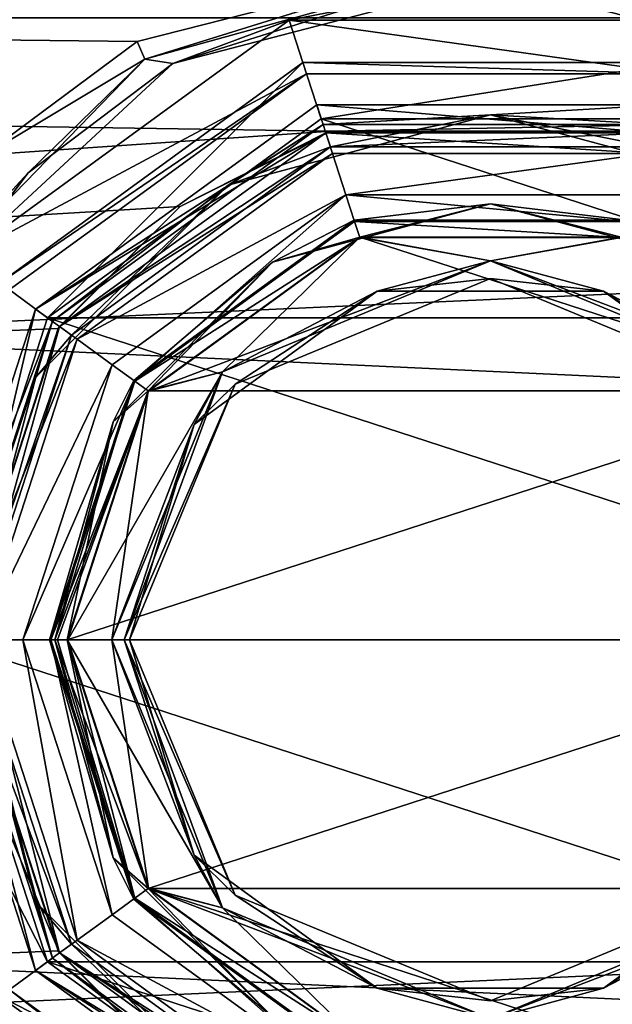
# Model space of a CAD drawing. Header units: metres. Extents: x -150 to 150, y -127 to 84.
# Tile 21 of 35: x -8 to 2, y -6 to 10. Entities that reach past the tile are written whole.
import ezdxf

# ---------------------------------------------------------------- set-up
doc = ezdxf.new("R2010")
doc.units = ezdxf.units.M
doc.layers.add('solid_26009713_SW0001', color=7, linetype='CONTINUOUS')

msp = doc.modelspace()

# ---------------------------------------------------------------- linework, layer by layer
at = {"layer": 'solid_26009713_SW0001'}
for points in [[(0.001222, 11.62192, -19.847694), (-5.967834, 10.101137, -20.663181), (-127.5, 11.5, -19.918585)], [(127.5, 11.5, 19.918585), (-127.5, 11.5, 19.918585), (-127.5, 0, 23)], [(127.5, 0, 23), (127.5, 11.5, 19.918585), (-127.5, 0, 23)], [(-5.967834, 10.101137, -20.663181), (-8.603068, 8.150283, -21.507507), (-127.5, 11.5, -19.918585)], [(-5.838218, 9.805691, -20.889761), (-5.967834, 10.101137, -20.663181), (0.001222, 11.62192, -19.847694)], [(0.006575, 11.426392, -19.997471), (-5.838218, 9.805691, -20.889761), (0.001222, 11.62192, -19.847694)], [(5.969501, 10.100268, -20.663605), (0.001222, 11.62192, -19.847694), (127.5, 11.5, -19.918585)], [(0.006575, 11.426392, -19.997471), (0.001222, 11.62192, -19.847694), (5.969501, 10.100268, -20.663605)], [(0.006575, 11.426392, -19.997471), (-5.368806, 9.730375, -21.512003), (-5.838218, 9.805691, -20.889761)], [(0.006575, 11.426392, -19.997471), (-0.018075, 11.127525, -20.693243), (-5.368806, 9.730375, -21.512003)], [(0.006575, 11.426392, -19.997471), (5.336184, 9.748498, -21.502237), (-0.018075, 11.127525, -20.693243)], [(5.849152, 9.799133, -20.893034), (0.006575, 11.426392, -19.997471), (5.969501, 10.100268, -20.663605)], [(5.849152, 9.799133, -20.893034), (5.336184, 9.748498, -21.502237), (0.006575, 11.426392, -19.997471)], [(-5.368806, 9.730375, -21.512003), (-0.018075, 11.127525, -20.693243), (-3.399199, 10.461618, -28)], [(-0.018075, 11.127525, -20.693243), (3.399199, 10.461618, -28), (-3.399199, 10.461618, -28)], [(-0.018075, 11.127525, -20.693243), (5.336184, 9.748498, -21.502237), (3.399199, 10.461618, -28)], [(-2.694298, 8.587243, -19.164009), (-128, 10.500185, -18.18642), (-128, 0, -21.000004)], [(-2.694298, 8.587243, -19.164009), (97.199997, 10.499961, -18.186556), (-128, 10.500185, -18.18642)], [(97.199997, 0, 21), (-128, 0, 21.000004), (-128, 10.500185, 18.18642)], [(97.199997, 10.499961, 18.186556), (97.199997, 0, 21), (-128, 10.500185, 18.18642)], [(-2.694298, 8.587243, -19.164009), (2.693947, 8.587354, -19.16396), (97.199997, 10.499961, -18.186556)], [(-3.105609, 9.55812, -28), (-8.899194, 6.465622, -28), (-3.399199, 10.461618, -28)], [(-5.368806, 9.730375, -21.512003), (-3.399199, 10.461618, -28), (-8.899194, 6.465622, -28)], [(3.105609, 9.55812, -28), (-3.399199, 10.461618, -28), (3.399199, 10.461618, -28)], [(3.105609, 9.55812, -28), (-3.105609, 9.55812, -28), (-3.399199, 10.461618, -28)], [(-5.838218, 9.805691, -20.889761), (-8.603068, 8.150283, -21.507507), (-5.967834, 10.101137, -20.663181)], [(-5.838218, 9.805691, -20.889761), (-9.885674, 5.644627, -22.506874), (-8.603068, 8.150283, -21.507507)], [(-5.838218, 9.805691, -20.889761), (-7.812245, 7.88239, -22.39164), (-9.885674, 5.644627, -22.506874)], [(-7.812245, 7.88239, -22.39164), (-5.368806, 9.730375, -21.512003), (-8.899194, 6.465622, -28)], [(-3.167424, 9.748329, -39), (-7.483418, 5.437004, -40), (-8.292424, 6.024799, -39)], [(-8.292424, 6.024799, -39), (-8.292423, 6.0248, -28.200001), (-3.167424, 9.748329, -28.200001)], [(-3.167424, 9.748329, -39), (-8.292424, 6.024799, -39), (-3.167424, 9.748329, -28.200001)], [(-8.292423, 6.0248, -28.200001), (-3.105609, 9.55812, -28), (-3.167424, 9.748329, -28.200001)], [(-5.838218, 9.805691, -20.889761), (-5.368806, 9.730375, -21.512003), (-7.812245, 7.88239, -22.39164)], [(-3.167424, 9.748329, -39), (-2.858385, 8.797281, -40), (-7.483418, 5.437004, -40)], [(-3.167424, 9.748329, -28.200001), (-3.105609, 9.55812, -28), (3.105609, 9.55812, -28)], [(-3.167424, 9.748329, -28.200001), (3.105609, 9.55812, -28), (3.167424, 9.748329, -28.200001)], [(3.167424, 9.748329, -39), (-2.858385, 8.797281, -40), (-3.167424, 9.748329, -39)], [(-3.167424, 9.748329, -39), (-3.167424, 9.748329, -28.200001), (3.167424, 9.748329, -28.200001)], [(3.167424, 9.748329, -39), (-3.167424, 9.748329, -39), (3.167424, 9.748329, -28.200001)], [(3.167424, 9.748329, -39), (2.858385, 8.797281, -40), (-2.858385, 8.797281, -40)], [(-3.105609, 9.55812, -28), (-8.130606, 5.907261, -28), (-8.899194, 6.465622, -28)], [(-8.292423, 6.0248, -28.200001), (-8.130606, 5.907261, -28), (-3.105609, 9.55812, -28)], [(-7.685653, 5.583969, -28), (-2.935684, 9.035028, -28), (-7.685611, 5.584029, -27)], [(-2.827644, 8.702122, -28), (-2.935684, 9.035028, -28), (-7.685653, 5.583969, -28)], [(-7.685611, 5.584029, -27), (-2.935621, 9.03505, -27), (-2.781138, 8.559509, -27)], [(-2.935684, 9.035028, -28), (-2.935621, 9.03505, -27), (-7.685611, 5.584029, -27)], [(-2.935684, 9.035028, -28), (2.935684, 9.035028, -28), (-2.935621, 9.03505, -27)], [(-2.827644, 8.702122, -28), (2.935684, 9.035028, -28), (-2.935684, 9.035028, -28)], [(-2.935621, 9.03505, -27), (2.781138, 8.559509, -27), (-2.781138, 8.559509, -27)], [(-2.935621, 9.03505, -27), (2.935621, 9.03505, -27), (2.781138, 8.559509, -27)], [(2.935684, 9.035028, -28), (2.935621, 9.03505, -27), (-2.935621, 9.03505, -27)], [(-2.827644, 8.702122, -28), (2.827718, 8.702098, -28), (2.935684, 9.035028, -28)], [(0, 8.867157, -27.882843), (-2.827644, 8.702122, -28), (-4.433578, 7.679183, -27.882843)], [(0, 8.867157, -27.882843), (-4.433578, 7.679183, -27.882843), (-2.703899, 8.321745, -27.6)], [(0, 8.867157, -27.882843), (2.827718, 8.702098, -28), (-2.827644, 8.702122, -28)], [(0, 8.867157, -27.882843), (-2.703899, 8.321745, -27.6), (2.703898, 8.321745, -27.6)], [(4.433578, 7.679183, -27.882843), (2.827718, 8.702098, -28), (0, 8.867157, -27.882843)], [(4.433578, 7.679183, -27.882843), (0, 8.867157, -27.882843), (2.703898, 8.321745, -27.6)], [(-7.402757, 5.377886, -28), (-2.827644, 8.702122, -28), (-7.685653, 5.583969, -28)], [(-7.483418, 5.437004, -40), (-2.858385, 8.797281, -40), (7.483418, 5.437004, -40)], [(-4.433578, 7.679183, -27.882843), (-2.827644, 8.702122, -28), (-7.402757, 5.377886, -28)], [(-2.858385, 8.797281, -40), (2.858385, 8.797281, -40), (7.483418, 5.437004, -40)], [(-5.240911, 7.316609, -19.684187), (-2.694298, 8.587243, -19.164009), (-128, 0, -21.000004)], [(-7.685611, 5.584029, -27), (-2.781138, 8.559509, -27), (-7.281163, 5.290055, -27)], [(-7.281153, 5.290067, -26.555662), (-7.281163, 5.290055, -27), (-2.781138, 8.559509, -27)], [(-2.781153, 8.559508, -26.555662), (-7.281153, 5.290067, -26.555662), (-2.781138, 8.559509, -27)], [(-2.781153, 8.559508, -21.711325), (-5.240911, 7.316609, -19.684187), (-7.281153, 5.290067, -21.711325)], [(-2.703936, 8.321733, -26.700001), (-7.281153, 5.290067, -26.555662), (-2.781153, 8.559508, -26.555662)], [(-2.781153, 8.559508, -21.711325), (-7.281153, 5.290067, -21.711325), (-2.668059, 8.211392, -21.5)], [(-2.781153, 8.559508, -21.711325), (-2.694298, 8.587243, -19.164009), (-5.240911, 7.316609, -19.684187)], [(2.781153, 8.559508, -21.711325), (-2.694298, 8.587243, -19.164009), (-2.781153, 8.559508, -21.711325)], [(-2.781153, 8.559508, -26.555662), (-2.781138, 8.559509, -27), (2.781138, 8.559509, -27)], [(2.781153, 8.559508, -26.555662), (-2.781153, 8.559508, -26.555662), (2.781138, 8.559509, -27)], [(-2.703936, 8.321733, -26.700001), (-2.781153, 8.559508, -26.555662), (2.781153, 8.559508, -26.555662)], [(-2.781153, 8.559508, -21.711325), (-2.668059, 8.211392, -21.5), (2.668059, 8.211392, -21.5)], [(2.781153, 8.559508, -21.711325), (-2.781153, 8.559508, -21.711325), (2.668059, 8.211392, -21.5)], [(-2.703936, 8.321733, -26.700001), (2.781153, 8.559508, -26.555662), (2.703936, 8.321733, -26.700001)], [(2.781153, 8.559508, -21.711325), (2.693947, 8.587354, -19.16396), (-2.694298, 8.587243, -19.164009)], [(-7.07894, 5.143064, -26.700001), (-7.281153, 5.290067, -26.555662), (-2.703936, 8.321733, -26.700001)], [(-7.07894, 5.143064, -26.700001), (-2.703936, 8.321733, -26.700001), (-7.078898, 5.143121, -27.6)], [(-2.703936, 8.321733, -26.700001), (-2.703899, 8.321745, -27.6), (-7.078898, 5.143121, -27.6)], [(-4.433578, 7.679183, -27.882843), (-7.078898, 5.143121, -27.6), (-2.703899, 8.321745, -27.6)], [(-2.703936, 8.321733, -26.700001), (2.703936, 8.321733, -26.700001), (-2.703899, 8.321745, -27.6)], [(2.703936, 8.321733, -26.700001), (2.703898, 8.321745, -27.6), (-2.703899, 8.321745, -27.6)], [(-7.281153, 5.290067, -21.711325), (-6.985078, 5.074856, -21.5), (-2.668059, 8.211392, -21.5)], [(-2.441292, 7.513323, -21.5), (-2.668059, 8.211392, -21.5), (-6.985078, 5.074856, -21.5)], [(-2.441292, 7.513323, -21.5), (2.668059, 8.211392, -21.5), (-2.668059, 8.211392, -21.5)], [(-2.441292, 7.513323, -21.5), (2.441292, 7.513323, -21.5), (2.668059, 8.211392, -21.5)], [(-9.885674, 5.644627, -22.506874), (-7.812245, 7.88239, -22.39164), (-9.652082, 5.44735, -23.236107)], [(-9.652082, 5.44735, -23.236107), (-7.812245, 7.88239, -22.39164), (-8.899194, 6.465622, -28)], [(-4.433578, 7.679183, -27.882843), (-7.402757, 5.377886, -28), (-7.679183, 4.433578, -27.882843)], [(-4.433578, 7.679183, -27.882843), (-7.679183, 4.433578, -27.882843), (-7.078898, 5.143121, -27.6)], [(-6.391299, 4.643411, -21.5), (-2.441292, 7.513323, -21.5), (-6.985078, 5.074856, -21.5)], [(-2.441283, 7.513331, -20), (-2.441292, 7.513323, -21.5), (-6.391299, 4.643411, -21.5)], [(-6.391287, 4.64343, -20), (-2.441283, 7.513331, -20), (-6.391299, 4.643411, -21.5)], [(-6.007676, 4.364822, -18.697393), (-2.441283, 7.513331, -20), (-6.391287, 4.64343, -20)], [(-6.007676, 4.364822, -18.697393), (-2.29473, 7.06244, -18.697393), (-2.441283, 7.513331, -20)], [(2.441283, 7.513331, -20), (2.441292, 7.513323, -21.5), (-2.441292, 7.513323, -21.5)], [(-2.441283, 7.513331, -20), (2.441283, 7.513331, -20), (-2.441292, 7.513323, -21.5)], [(2.294731, 7.06244, -18.697393), (2.441283, 7.513331, -20), (-2.441283, 7.513331, -20)], [(-2.29473, 7.06244, -18.697393), (2.294731, 7.06244, -18.697393), (-2.441283, 7.513331, -20)], [(-7.306175, 5.255432, -20.331758), (-5.240911, 7.316609, -19.684187), (-128, 0, -21.000004)], [(-7.281153, 5.290067, -21.711325), (-5.240911, 7.316609, -19.684187), (-7.306175, 5.255432, -20.331758)], [(0, 7.362132, -16.212132), (-2.209465, 6.800056, -16.299999), (-3.681066, 6.375793, -16.212132)], [(0, 7.362132, -15.587868), (-2.302178, 7.085371, -15.8), (-3.681066, 6.375793, -15.587868)], [(0, 7.362132, -16.212132), (-3.681066, 6.375793, -16.212132), (-2.302178, 7.085371, -16)], [(0, 7.362132, -15.587868), (-3.681066, 6.375793, -15.587868), (-2.209457, 6.800059, -15.5)], [(0, 7.362132, -15.587868), (2.302178, 7.085371, -15.8), (-2.302178, 7.085371, -15.8)], [(0, 7.362132, -16.212132), (-2.302178, 7.085371, -16), (2.302178, 7.085371, -16)], [(0, 7.362132, -16.212132), (2.209406, 6.800076, -16.299999), (-2.209465, 6.800056, -16.299999)], [(0, 7.362132, -15.587868), (-2.209457, 6.800059, -15.5), (2.209409, 6.800075, -15.5)], [(3.681066, 6.375793, -16.212132), (2.209406, 6.800076, -16.299999), (0, 7.362132, -16.212132)], [(3.681066, 6.375793, -15.587868), (2.302178, 7.085371, -15.8), (0, 7.362132, -15.587868)], [(3.681066, 6.375793, -16.212132), (0, 7.362132, -16.212132), (2.302178, 7.085371, -16)], [(3.681066, 6.375793, -15.587868), (0, 7.362132, -15.587868), (2.209409, 6.800075, -15.5)], [(-6.027176, 4.379001, -16), (-6.027176, 4.379001, -15.8), (-2.302178, 7.085371, -15.8)], [(-3.681066, 6.375793, -15.587868), (-2.302178, 7.085371, -15.8), (-6.027176, 4.379001, -15.8)], [(-2.302178, 7.085371, -16), (-6.027176, 4.379001, -16), (-2.302178, 7.085371, -15.8)], [(-3.681066, 6.375793, -16.212132), (-6.027176, 4.379001, -16), (-2.302178, 7.085371, -16)], [(-2.207809, 6.794267, -18.5), (-2.29473, 7.06244, -18.697393), (-6.007676, 4.364822, -18.697393)], [(-2.302178, 7.085371, -16), (-2.302178, 7.085371, -15.8), (2.302178, 7.085371, -15.8)], [(2.302178, 7.085371, -16), (-2.302178, 7.085371, -16), (2.302178, 7.085371, -15.8)], [(2.207792, 6.794272, -18.5), (2.294731, 7.06244, -18.697393), (-2.29473, 7.06244, -18.697393)], [(2.207792, 6.794272, -18.5), (-2.29473, 7.06244, -18.697393), (-2.207809, 6.794267, -18.5)], [(-2.207809, 6.794267, -18.5), (-6.007676, 4.364822, -18.697393), (-5.780152, 4.198371, -18.5)], [(-4.52567, 4.525296, -16.299999), (-5.784618, 4.202463, -16.299999), (-2.209465, 6.800056, -16.299999)], [(-3.681066, 6.375793, -16.212132), (-2.209465, 6.800056, -16.299999), (-5.784618, 4.202463, -16.299999)], [(5.784581, 4.202514, -15.5), (-2.209457, 6.800059, -15.5), (-5.784611, 4.202472, -15.5)], [(-3.681066, 6.375793, -15.587868), (-5.784611, 4.202472, -15.5), (-2.209457, 6.800059, -15.5)], [(0.000018, 6.399998, -18.5), (-2.207809, 6.794267, -18.5), (-5.780152, 4.198371, -18.5)], [(0.000026, 6.399998, -16.299999), (-4.52567, 4.525296, -16.299999), (-2.209465, 6.800056, -16.299999)], [(0.000026, 6.399998, -16.299999), (-2.209465, 6.800056, -16.299999), (2.209406, 6.800076, -16.299999)], [(5.784581, 4.202514, -15.5), (2.209409, 6.800075, -15.5), (-2.209457, 6.800059, -15.5)], [(0.000018, 6.399998, -18.5), (2.207792, 6.794272, -18.5), (-2.207809, 6.794267, -18.5)], [(0.000018, 6.399998, -18.5), (4.525704, 4.525261, -18.5), (2.207792, 6.794272, -18.5)], [(0.000026, 6.399998, -16.299999), (2.209406, 6.800076, -16.299999), (5.784582, 4.202513, -16.299999)], [(-3.681066, 6.375793, -16.212132), (-5.784618, 4.202463, -16.299999), (-6.375793, 3.681066, -16.212132)], [(-3.681066, 6.375793, -15.587868), (-6.027176, 4.379001, -15.8), (-6.375793, 3.681066, -15.587868)], [(-3.681066, 6.375793, -16.212132), (-6.375793, 3.681066, -16.212132), (-6.027176, 4.379001, -16)], [(-3.681066, 6.375793, -15.587868), (-6.375793, 3.681066, -15.587868), (-5.784611, 4.202472, -15.5)], [(-4.525679, 4.525286, -18.5), (0.000018, 6.399998, -18.5), (-5.780152, 4.198371, -18.5)], [(-1.912156, 5.885012, -18.412132), (0.000018, 6.399998, -18.5), (-4.525679, 4.525286, -18.5)], [(-1.912156, 5.885012, -16.387869), (-4.52567, 4.525296, -16.299999), (0.000026, 6.399998, -16.299999)], [(1.912156, 5.885012, -18.412132), (0.000018, 6.399998, -18.5), (-1.912156, 5.885012, -18.412132)], [(1.912156, 5.885012, -16.387869), (-1.912156, 5.885012, -16.387869), (0.000026, 6.399998, -16.299999)], [(1.912156, 5.885012, -18.412132), (4.525704, 4.525261, -18.5), (0.000018, 6.399998, -18.5)], [(4.525705, 4.52526, -16.299999), (0.000026, 6.399998, -16.299999), (5.784582, 4.202513, -16.299999)], [(1.912156, 5.885012, -16.387869), (0.000026, 6.399998, -16.299999), (4.525705, 4.52526, -16.299999)], [(-8.292424, 6.024799, -39), (-7.483418, 5.437004, -40), (-9.25, 0, -40)], [(0, 6.1, -16.6), (0, 6.1, -18.200001), (-4.313351, 4.313351, -18.200001)], [(-1.912156, 5.885012, -18.412132), (-4.313351, 4.313351, -18.200001), (0, 6.1, -18.200001)], [(-4.313351, 4.313351, -16.6), (0, 6.1, -16.6), (-4.313351, 4.313351, -18.200001)], [(-1.912156, 5.885012, -16.387869), (0, 6.1, -16.6), (-4.313351, 4.313351, -16.6)], [(1.912156, 5.885012, -18.412132), (-1.912156, 5.885012, -18.412132), (0, 6.1, -18.200001)], [(1.912156, 5.885012, -16.387869), (0, 6.1, -16.6), (-1.912156, 5.885012, -16.387869)], [(4.313351, 4.313352, -16.6), (4.313351, 4.313352, -18.200001), (0, 6.1, -18.200001)], [(1.912156, 5.885012, -18.412132), (0, 6.1, -18.200001), (4.313351, 4.313352, -18.200001)], [(0, 6.1, -16.6), (4.313351, 4.313352, -16.6), (0, 6.1, -18.200001)], [(1.912156, 5.885012, -16.387869), (4.313351, 4.313352, -16.6), (0, 6.1, -16.6)], [(-1.912156, 5.885012, -18.412132), (-4.525679, 4.525286, -18.5), (-5.00609, 3.637138, -18.412132)], [(-1.912156, 5.885012, -18.412132), (-5.00609, 3.637138, -18.412132), (-4.313351, 4.313351, -18.200001)], [(-1.912156, 5.885012, -16.387869), (-4.313351, 4.313351, -16.6), (-5.00609, 3.637138, -16.387869)], [(-1.912156, 5.885012, -16.387869), (-5.00609, 3.637138, -16.387869), (-4.52567, 4.525296, -16.299999)], [(5.00609, 3.637138, -18.412132), (4.525704, 4.525261, -18.5), (1.912156, 5.885012, -18.412132)], [(5.00609, 3.637138, -18.412132), (1.912156, 5.885012, -18.412132), (4.313351, 4.313352, -18.200001)], [(5.00609, 3.637138, -16.387869), (4.313351, 4.313352, -16.6), (1.912156, 5.885012, -16.387869)], [(5.00609, 3.637138, -16.387869), (1.912156, 5.885012, -16.387869), (4.525705, 4.52526, -16.299999)], [(-9.5, 0, -27), (-7.685611, 5.584029, -27), (-9, 0, -27)], [(-7.685653, 5.583969, -28), (-7.685611, 5.584029, -27), (-9.5, 0, -27)], [(-7.685653, 5.583969, -28), (-9.5, 0, -27), (-9.5, 0, -28)], [(-7.402757, 5.377886, -28), (-7.685653, 5.583969, -28), (-9.5, 0, -28)], [(-7.685611, 5.584029, -27), (-7.281163, 5.290055, -27), (-9, 0, -27)], [(-7.402757, 5.377886, -28), (-9.5, 0, -28), (-9.15, 0, -28)], [(-7.483418, 5.437004, -40), (9.25, 0, -40), (-9.25, 0, -40)], [(-7.679183, 4.433578, -27.882843), (-7.402757, 5.377886, -28), (-9.15, 0, -28)], [(-7.483418, 5.437004, -40), (7.483418, 5.437004, -40), (9.25, 0, -40)], [(-9, 0, -21), (-7.306175, 5.255432, -20.331758), (-128, 0, -21.000004)], [(-7.281153, 5.290067, -21.711325), (-7.306175, 5.255432, -20.331758), (-9, 0, -21)], [(-7.281153, 5.290067, -21.711325), (-9, 0, -21), (-9, 0, -21.711325)], [(-7.281153, 5.290067, -26.555662), (-9, 0, -26.555662), (-7.281163, 5.290055, -27)], [(-8.75, 0, -26.700001), (-9, 0, -26.555662), (-7.281153, 5.290067, -26.555662)], [(-7.281153, 5.290067, -21.711325), (-9, 0, -21.711325), (-6.985078, 5.074856, -21.5)], [(-7.281163, 5.290055, -27), (-9, 0, -26.555662), (-9, 0, -27)], [(-8.75, 0, -26.700001), (-7.281153, 5.290067, -26.555662), (-7.07894, 5.143064, -26.700001)], [(-9, 0, -21.711325), (-8.633975, 0, -21.5), (-6.985078, 5.074856, -21.5)], [(-8.867157, 0, -27.882843), (-8.75, 0, -27.6), (-7.078898, 5.143121, -27.6)], [(-7.679183, 4.433578, -27.882843), (-8.867157, 0, -27.882843), (-7.078898, 5.143121, -27.6)], [(-7.07894, 5.143064, -26.700001), (-7.078898, 5.143121, -27.6), (-8.75, 0, -27.6)], [(-8.75, 0, -26.700001), (-7.07894, 5.143064, -26.700001), (-8.75, 0, -27.6)], [(-6.391299, 4.643411, -21.5), (-6.985078, 5.074856, -21.5), (-8.633975, 0, -21.5)], [(-6.391299, 4.643411, -21.5), (-8.633975, 0, -21.5), (-7.9, 0, -21.5)], [(-6.391287, 4.64343, -20), (-6.391299, 4.643411, -21.5), (-7.9, 0, -21.5)], [(-7.9, 0, -20), (-6.391287, 4.64343, -20), (-7.9, 0, -21.5)], [(-6.007676, 4.364822, -18.697393), (-6.391287, 4.64343, -20), (-7.9, 0, -20)], [(-4.525679, 4.525286, -18.5), (-5.780152, 4.198371, -18.5), (-7.143982, 0, -18.5)], [(-4.525679, 4.525286, -18.5), (-7.143982, 0, -18.5), (-6.4, 0, -18.5)], [(-4.52567, 4.525296, -16.299999), (-6.4, 0, -16.299999), (-5.784618, 4.202463, -16.299999)], [(-6.187868, 0, -16.387869), (-6.4, 0, -16.299999), (-4.52567, 4.525296, -16.299999)], [(-5.00609, 3.637138, -18.412132), (-4.525679, 4.525286, -18.5), (-6.4, 0, -18.5)], [(-5.00609, 3.637138, -16.387869), (-6.187868, 0, -16.387869), (-4.52567, 4.525296, -16.299999)], [(-7.679183, 4.433578, -27.882843), (-9.15, 0, -28), (-8.867157, 0, -27.882843)], [(-7.42589, 0, -18.697393), (-6.007676, 4.364822, -18.697393), (-7.9, 0, -20)], [(-7.45, 0, -16), (-7.45, 0, -15.8), (-6.027176, 4.379001, -15.8)], [(-6.375793, 3.681066, -15.587868), (-6.027176, 4.379001, -15.8), (-7.45, 0, -15.8)], [(-6.027176, 4.379001, -16), (-7.45, 0, -16), (-6.027176, 4.379001, -15.8)], [(-7.362132, 0, -16.212132), (-7.45, 0, -16), (-6.027176, 4.379001, -16)], [(-5.780152, 4.198371, -18.5), (-6.007676, 4.364822, -18.697393), (-7.42589, 0, -18.697393)], [(-6.375793, 3.681066, -16.212132), (-7.362132, 0, -16.212132), (-6.027176, 4.379001, -16)], [(-7.316055, 0, -18.554255), (-5.780152, 4.198371, -18.5), (-7.42589, 0, -18.697393)], [(-7.362132, 0, -15.587868), (-7.15, 0, -15.5), (-5.784611, 4.202472, -15.5)], [(-6.375793, 3.681066, -15.587868), (-7.362132, 0, -15.587868), (-5.784611, 4.202472, -15.5)], [(-7.316055, 0, -18.554255), (-7.143982, 0, -18.5), (-5.780152, 4.198371, -18.5)], [(5.784581, 4.202514, -15.5), (-5.784611, 4.202472, -15.5), (-7.15, 0, -15.5)], [(7.15, 0, -15.5), (5.784581, 4.202514, -15.5), (-7.15, 0, -15.5)], [(-6.4, 0, -16.299999), (-7.15, 0, -16.299999), (-5.784618, 4.202463, -16.299999)], [(-6.375793, 3.681066, -16.212132), (-5.784618, 4.202463, -16.299999), (-7.15, 0, -16.299999)], [(-6.187868, 0, -18.412132), (-6.1, 0, -18.200001), (-4.313351, 4.313351, -18.200001)], [(-5.00609, 3.637138, -18.412132), (-6.187868, 0, -18.412132), (-4.313351, 4.313351, -18.200001)], [(-4.313351, 4.313351, -16.6), (-4.313351, 4.313351, -18.200001), (-6.1, 0, -18.200001)], [(-6.1, 0, -16.6), (-4.313351, 4.313351, -16.6), (-6.1, 0, -18.200001)], [(-5.00609, 3.637138, -16.387869), (-4.313351, 4.313351, -16.6), (-6.1, 0, -16.6)], [(-6.375793, 3.681066, -15.587868), (-7.45, 0, -15.8), (-7.362132, 0, -15.587868)], [(-6.375793, 3.681066, -16.212132), (-7.15, 0, -16.299999), (-7.362132, 0, -16.212132)], [(-5.00609, 3.637138, -18.412132), (-6.4, 0, -18.5), (-6.187868, 0, -18.412132)], [(-5.00609, 3.637138, -16.387869), (-6.1, 0, -16.6), (-6.187868, 0, -16.387869)], [(97.199997, 0, 21), (97.199997, -10.499961, 18.186556), (-128, 0, 21.000004)], [(-5.969513, -10.100263, -20.663609), (-127.5, -11.5, -19.918585), (-127.5, 0, -23)], [(-8.608455, -8.144982, -21.509516), (-5.969513, -10.100263, -20.663609), (-127.5, 0, -23)], [(-10.25, 0, -39), (-9.25, 0, -40), (-7.483418, -5.437004, -40)], [(-8.292424, -6.024799, -39), (-10.25, 0, -39), (-7.483418, -5.437004, -40)], [(-9.5, 0, -27), (-9, 0, -27), (-7.281163, -5.290055, -27)], [(-9.15, 0, -28), (-9.5, 0, -28), (-7.685653, -5.583969, -28)], [(7.483418, -5.437004, -40), (-7.483418, -5.437004, -40), (-9.25, 0, -40)], [(9.25, 0, -40), (7.483418, -5.437004, -40), (-9.25, 0, -40)], [(-7.402803, -5.377823, -28), (-9.15, 0, -28), (-7.685653, -5.583969, -28)], [(-8.867157, 0, -27.882843), (-9.15, 0, -28), (-7.402803, -5.377823, -28)], [(-9, 0, -21.711325), (-9, 0, -21), (-7.305765, -5.256003, -20.331612)], [(-7.281153, -5.290067, -21.711325), (-9, 0, -21.711325), (-7.305765, -5.256003, -20.331612)], [(-7.281153, -5.290067, -26.555662), (-9, 0, -27), (-9, 0, -26.555662)], [(-7.07894, -5.143064, -26.700001), (-7.281153, -5.290067, -26.555662), (-9, 0, -26.555662)], [(-7.07894, -5.143064, -26.700001), (-9, 0, -26.555662), (-8.75, 0, -26.700001)], [(-7.281153, -5.290067, -26.555662), (-7.281163, -5.290055, -27), (-9, 0, -27)], [(-7.281153, -5.290067, -21.711325), (-8.633975, 0, -21.5), (-9, 0, -21.711325)], [(-8.867157, 0, -27.882843), (-7.679183, -4.433578, -27.882843), (-8.75, 0, -27.6)], [(-7.078898, -5.143122, -27.6), (-8.75, 0, -26.700001), (-8.75, 0, -27.6)], [(-7.679183, -4.433578, -27.882843), (-7.078898, -5.143122, -27.6), (-8.75, 0, -27.6)], [(-7.07894, -5.143064, -26.700001), (-8.75, 0, -26.700001), (-7.078898, -5.143122, -27.6)], [(-7.9, 0, -21.5), (-8.633975, 0, -21.5), (-6.985078, -5.074856, -21.5)], [(-7.281153, -5.290067, -21.711325), (-6.985078, -5.074856, -21.5), (-8.633975, 0, -21.5)], [(-6.391299, -4.643411, -21.5), (-7.9, 0, -21.5), (-6.985078, -5.074856, -21.5)], [(-7.9, 0, -20), (-7.9, 0, -21.5), (-6.391299, -4.643411, -21.5)], [(-6.391287, -4.64343, -20), (-7.9, 0, -20), (-6.391299, -4.643411, -21.5)], [(-6.391287, -4.64343, -20), (-7.42589, 0, -18.697393), (-7.9, 0, -20)], [(-6.027176, -4.379, -16), (-7.45, 0, -15.8), (-7.45, 0, -16)], [(-6.027176, -4.379, -16), (-6.027176, -4.379, -15.8), (-7.45, 0, -15.8)], [(-7.362132, 0, -15.587868), (-7.45, 0, -15.8), (-6.027176, -4.379, -15.8)], [(-6.375793, -3.681066, -16.212132), (-6.027176, -4.379, -16), (-7.45, 0, -16)], [(-6.375793, -3.681066, -16.212132), (-7.45, 0, -16), (-7.362132, 0, -16.212132)], [(-6.007677, -4.364821, -18.697393), (-7.42589, 0, -18.697393), (-6.391287, -4.64343, -20)], [(-7.316055, 0, -18.554255), (-7.42589, 0, -18.697393), (-6.007677, -4.364821, -18.697393)], [(-7.362132, 0, -16.212132), (-7.15, 0, -16.299999), (-5.784582, -4.202513, -16.299999)], [(-6.375793, -3.681066, -15.587868), (-7.15, 0, -15.5), (-7.362132, 0, -15.587868)], [(-7.316055, 0, -18.554255), (-6.007677, -4.364821, -18.697393), (-7.143982, 0, -18.5)], [(-4.525705, -4.52526, -16.299999), (-5.784582, -4.202513, -16.299999), (-7.15, 0, -16.299999)], [(-6.4, 0, -16.299999), (-4.525705, -4.52526, -16.299999), (-7.15, 0, -16.299999)], [(-5.784581, -4.202514, -15.5), (7.15, 0, -15.5), (-7.15, 0, -15.5)], [(-6.375793, -3.681066, -15.587868), (-5.784581, -4.202514, -15.5), (-7.15, 0, -15.5)], [(-6.4, 0, -18.5), (-7.143982, 0, -18.5), (-5.780141, -4.198386, -18.5)], [(-6.007677, -4.364821, -18.697393), (-5.780141, -4.198386, -18.5), (-7.143982, 0, -18.5)], [(-4.525704, -4.525261, -18.5), (-6.4, 0, -18.5), (-5.780141, -4.198386, -18.5)], [(-6.187868, 0, -18.412132), (-6.4, 0, -18.5), (-4.525704, -4.525261, -18.5)], [(-5.00609, -3.637138, -16.387869), (-4.525705, -4.52526, -16.299999), (-6.4, 0, -16.299999)], [(-5.00609, -3.637138, -16.387869), (-6.4, 0, -16.299999), (-6.187868, 0, -16.387869)], [(-6.187868, 0, -18.412132), (-5.00609, -3.637138, -18.412132), (-6.1, 0, -18.200001)], [(-6.187868, 0, -16.387869), (-6.1, 0, -16.6), (-4.313351, -4.313352, -16.6)], [(-4.313351, -4.313352, -18.200001), (-6.1, 0, -16.6), (-6.1, 0, -18.200001)], [(-5.00609, -3.637138, -18.412132), (-4.313351, -4.313352, -18.200001), (-6.1, 0, -18.200001)], [(-4.313351, -4.313352, -16.6), (-6.1, 0, -16.6), (-4.313351, -4.313352, -18.200001)], [(-7.305765, -5.256003, -20.331612), (-9, 0, -21), (-128, -10.500185, -18.18642)], [(97.199997, -10.499961, 18.186556), (-128, -10.500185, 18.18642), (-128, 0, 21.000004)], [(127.5, 0, 23), (-127.5, 0, 23), (-127.5, -11.5, 19.918585)], [(127.5, -11.5, 19.918585), (127.5, 0, 23), (-127.5, -11.5, 19.918585)], [(-7.685611, -5.584029, -27), (-9.5, 0, -27), (-7.281163, -5.290055, -27)], [(-9.5, 0, -28), (-9.5, 0, -27), (-7.685611, -5.584029, -27)], [(-7.685653, -5.583969, -28), (-9.5, 0, -28), (-7.685611, -5.584029, -27)], [(-8.867157, 0, -27.882843), (-7.402803, -5.377823, -28), (-7.679183, -4.433578, -27.882843)], [(-6.375793, -3.681066, -16.212132), (-7.362132, 0, -16.212132), (-5.784582, -4.202513, -16.299999)], [(-6.375793, -3.681066, -15.587868), (-7.362132, 0, -15.587868), (-6.027176, -4.379, -15.8)], [(-6.187868, 0, -18.412132), (-4.525704, -4.525261, -18.5), (-5.00609, -3.637138, -18.412132)], [(-5.00609, -3.637138, -16.387869), (-6.187868, 0, -16.387869), (-4.313351, -4.313352, -16.6)], [(-5.784581, -4.202514, -15.5), (5.784611, -4.202472, -15.5), (7.15, 0, -15.5)], [(-5.00609, -3.637138, -18.412132), (-4.525704, -4.525261, -18.5), (-1.912156, -5.885012, -18.412132)], [(-5.00609, -3.637138, -16.387869), (-1.912156, -5.885012, -16.387869), (-4.525705, -4.52526, -16.299999)], [(-5.00609, -3.637138, -18.412132), (-1.912156, -5.885012, -18.412132), (-4.313351, -4.313352, -18.200001)], [(-5.00609, -3.637138, -16.387869), (-4.313351, -4.313352, -16.6), (-1.912156, -5.885012, -16.387869)], [(1.912156, -5.885012, -18.412132), (4.525679, -4.525286, -18.5), (5.00609, -3.637138, -18.412132)], [(1.912156, -5.885012, -16.387869), (5.00609, -3.637138, -16.387869), (4.52567, -4.525296, -16.299999)], [(1.912156, -5.885012, -18.412132), (5.00609, -3.637138, -18.412132), (4.313351, -4.313351, -18.200001)], [(1.912156, -5.885012, -16.387869), (4.313351, -4.313351, -16.6), (5.00609, -3.637138, -16.387869)], [(-6.375793, -3.681066, -16.212132), (-5.784582, -4.202513, -16.299999), (-3.681066, -6.375793, -16.212132)], [(-6.375793, -3.681066, -15.587868), (-3.681066, -6.375793, -15.587868), (-5.784581, -4.202514, -15.5)], [(-6.375793, -3.681066, -15.587868), (-6.027176, -4.379, -15.8), (-3.681066, -6.375793, -15.587868)], [(-6.375793, -3.681066, -16.212132), (-3.681066, -6.375793, -16.212132), (-6.027176, -4.379, -16)], [(-6.007677, -4.364821, -18.697393), (-2.207792, -6.794272, -18.5), (-5.780141, -4.198386, -18.5)], [(-0.000026, -6.399998, -16.299999), (-2.209406, -6.800076, -16.299999), (-5.784582, -4.202513, -16.299999)], [(-3.681066, -6.375793, -16.212132), (-5.784582, -4.202513, -16.299999), (-2.209406, -6.800076, -16.299999)], [(-4.525705, -4.52526, -16.299999), (-0.000026, -6.399998, -16.299999), (-5.784582, -4.202513, -16.299999)], [(-5.784581, -4.202514, -15.5), (2.209457, -6.800059, -15.5), (5.784611, -4.202472, -15.5)], [(-5.784581, -4.202514, -15.5), (-2.209409, -6.800075, -15.5), (2.209457, -6.800059, -15.5)], [(-3.681066, -6.375793, -15.587868), (-2.209409, -6.800075, -15.5), (-5.784581, -4.202514, -15.5)], [(-4.525704, -4.525261, -18.5), (-5.780141, -4.198386, -18.5), (-2.207792, -6.794272, -18.5)], [(-4.313351, -4.313352, -16.6), (-4.313351, -4.313352, -18.200001), (0, -6.1, -18.200001)], [(-1.912156, -5.885012, -18.412132), (0, -6.1, -18.200001), (-4.313351, -4.313352, -18.200001)], [(0, -6.1, -16.6), (-4.313351, -4.313352, -16.6), (0, -6.1, -18.200001)], [(-1.912156, -5.885012, -16.387869), (-4.313351, -4.313352, -16.6), (0, -6.1, -16.6)], [(-0.000018, -6.399998, -18.5), (2.207809, -6.794267, -18.5), (5.780152, -4.198371, -18.5)], [(4.525679, -4.525286, -18.5), (-0.000018, -6.399998, -18.5), (5.780152, -4.198371, -18.5)], [(0, -6.1, -16.6), (0, -6.1, -18.200001), (4.313351, -4.313351, -18.200001)], [(1.912156, -5.885012, -18.412132), (4.313351, -4.313351, -18.200001), (0, -6.1, -18.200001)], [(4.313351, -4.313351, -16.6), (0, -6.1, -16.6), (4.313351, -4.313351, -18.200001)], [(1.912156, -5.885012, -16.387869), (0, -6.1, -16.6), (4.313351, -4.313351, -16.6)], [(-7.679183, -4.433578, -27.882843), (-7.402803, -5.377823, -28), (-4.433578, -7.679183, -27.882843)], [(-7.679183, -4.433578, -27.882843), (-4.433578, -7.679183, -27.882843), (-7.078898, -5.143122, -27.6)], [(-6.007677, -4.364821, -18.697393), (-6.391287, -4.64343, -20), (-2.441283, -7.513331, -20)], [(-2.302178, -7.085371, -16), (-2.302178, -7.085371, -15.8), (-6.027176, -4.379, -15.8)], [(-3.681066, -6.375793, -15.587868), (-6.027176, -4.379, -15.8), (-2.302178, -7.085371, -15.8)], [(-6.027176, -4.379, -16), (-2.302178, -7.085371, -16), (-6.027176, -4.379, -15.8)], [(-3.681066, -6.375793, -16.212132), (-2.302178, -7.085371, -16), (-6.027176, -4.379, -16)], [(-2.294731, -7.06244, -18.697393), (-2.207792, -6.794272, -18.5), (-6.007677, -4.364821, -18.697393)], [(-2.294731, -7.06244, -18.697393), (-6.007677, -4.364821, -18.697393), (-2.441283, -7.513331, -20)], [(-2.441292, -7.513323, -21.5), (-6.391299, -4.643411, -21.5), (-6.985078, -5.074856, -21.5)], [(-6.391287, -4.64343, -20), (-6.391299, -4.643411, -21.5), (-2.441292, -7.513323, -21.5)], [(-2.441283, -7.513331, -20), (-6.391287, -4.64343, -20), (-2.441292, -7.513323, -21.5)], [(-1.912156, -5.885012, -16.387869), (-0.000026, -6.399998, -16.299999), (-4.525705, -4.52526, -16.299999)], [(-0.000018, -6.399998, -18.5), (-4.525704, -4.525261, -18.5), (-2.207792, -6.794272, -18.5)], [(-1.912156, -5.885012, -18.412132), (-4.525704, -4.525261, -18.5), (-0.000018, -6.399998, -18.5)], [(-0.000026, -6.399998, -16.299999), (4.52567, -4.525296, -16.299999), (2.209465, -6.800056, -16.299999)], [(1.912156, -5.885012, -16.387869), (4.52567, -4.525296, -16.299999), (-0.000026, -6.399998, -16.299999)], [(1.912156, -5.885012, -18.412132), (-0.000018, -6.399998, -18.5), (4.525679, -4.525286, -18.5)], [(-7.281153, -5.290067, -21.711325), (-2.668059, -8.211392, -21.5), (-6.985078, -5.074856, -21.5)], [(-2.703936, -8.321733, -26.700001), (-7.281153, -5.290067, -26.555662), (-7.07894, -5.143064, -26.700001)], [(-2.703936, -8.321733, -26.700001), (-7.07894, -5.143064, -26.700001), (-7.078898, -5.143122, -27.6)], [(-2.703936, -8.321733, -26.700001), (-7.078898, -5.143122, -27.6), (-2.703898, -8.321745, -27.6)], [(-4.433578, -7.679183, -27.882843), (-2.703898, -8.321745, -27.6), (-7.078898, -5.143122, -27.6)], [(-2.441292, -7.513323, -21.5), (-6.985078, -5.074856, -21.5), (-2.668059, -8.211392, -21.5)], [(-5.240245, -7.317082, -19.684011), (-7.305765, -5.256003, -20.331612), (-128, -10.500185, -18.18642)], [(-7.685611, -5.584029, -27), (-7.281163, -5.290055, -27), (-2.781138, -8.559509, -27)], [(-7.281153, -5.290067, -21.711325), (-7.305765, -5.256003, -20.331612), (-5.240245, -7.317082, -19.684011)], [(-2.781153, -8.559508, -26.555662), (-2.781138, -8.559509, -27), (-7.281163, -5.290055, -27)], [(-7.281153, -5.290067, -26.555662), (-2.781153, -8.559508, -26.555662), (-7.281163, -5.290055, -27)], [(-7.281153, -5.290067, -21.711325), (-5.240245, -7.317082, -19.684011), (-2.781153, -8.559508, -21.711325)], [(-2.703936, -8.321733, -26.700001), (-2.781153, -8.559508, -26.555662), (-7.281153, -5.290067, -26.555662)], [(-7.281153, -5.290067, -21.711325), (-2.781153, -8.559508, -21.711325), (-2.668059, -8.211392, -21.5)], [(-9.88942, -5.638101, -22.508753), (-9.64067, -5.467721, -23.230484), (-7.788869, -7.90573, -22.381886)], [(-7.788869, -7.90573, -22.381886), (-9.64067, -5.467721, -23.230484), (-8.899194, -6.465622, -28)], [(-8.292424, -6.024799, -39), (-7.483418, -5.437004, -40), (-2.858385, -8.797281, -40)], [(-2.827718, -8.702098, -28), (-7.402803, -5.377823, -28), (-7.685653, -5.583969, -28)], [(2.858385, -8.797281, -40), (-2.858385, -8.797281, -40), (-7.483418, -5.437004, -40)], [(7.483418, -5.437004, -40), (2.858385, -8.797281, -40), (-7.483418, -5.437004, -40)], [(-4.433578, -7.679183, -27.882843), (-7.402803, -5.377823, -28), (-2.827718, -8.702098, -28)], [(-9.88942, -5.638101, -22.508753), (-5.849147, -9.799135, -20.893032), (-8.608455, -8.144982, -21.509516)], [(-9.88942, -5.638101, -22.508753), (-7.788869, -7.90573, -22.381886), (-5.849147, -9.799135, -20.893032)], [(-2.935684, -9.035028, -28), (-7.685653, -5.583969, -28), (-7.685611, -5.584029, -27)], [(-2.827718, -8.702098, -28), (-7.685653, -5.583969, -28), (-2.935684, -9.035028, -28)], [(-2.935621, -9.03505, -27), (-7.685611, -5.584029, -27), (-2.781138, -8.559509, -27)], [(-2.935684, -9.035028, -28), (-7.685611, -5.584029, -27), (-2.935621, -9.03505, -27)], [(-8.130606, -5.907261, -28), (-3.105609, -9.55812, -28), (-8.899194, -6.465622, -28)], [(-3.167424, -9.748329, -28.200001), (-8.130606, -5.907261, -28), (-8.292423, -6.024799, -28.200001)], [(-3.167424, -9.748329, -28.200001), (-3.105609, -9.55812, -28), (-8.130606, -5.907261, -28)], [(-1.912156, -5.885012, -18.412132), (-0.000018, -6.399998, -18.5), (1.912156, -5.885012, -18.412132)], [(-1.912156, -5.885012, -16.387869), (1.912156, -5.885012, -16.387869), (-0.000026, -6.399998, -16.299999)], [(-1.912156, -5.885012, -18.412132), (1.912156, -5.885012, -18.412132), (0, -6.1, -18.200001)], [(-1.912156, -5.885012, -16.387869), (0, -6.1, -16.6), (1.912156, -5.885012, -16.387869)], [(-8.292424, -6.024799, -39), (-2.858385, -8.797281, -40), (-3.167424, -9.748329, -39)], [(-8.292424, -6.024799, -39), (-3.167424, -9.748329, -39), (-8.292423, -6.024799, -28.200001)], [(-3.167424, -9.748329, -39), (-3.167424, -9.748329, -28.200001), (-8.292423, -6.024799, -28.200001)]]:
    msp.add_3dface(points, dxfattribs=at)

doc.saveas('drawing.dxf')
